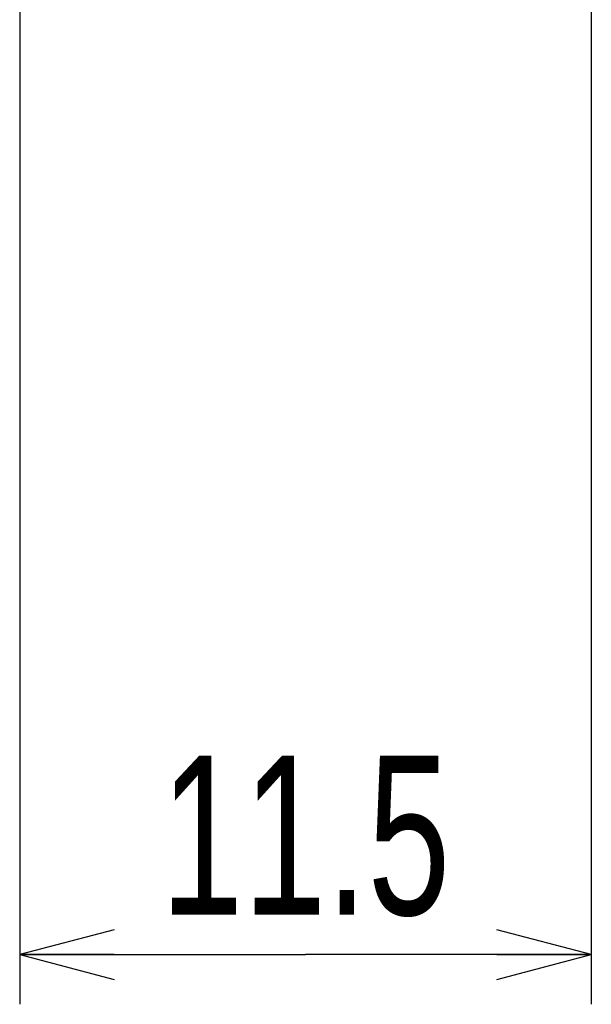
# Model space of a CAD drawing. Extents: x 0 to 183, y 0 to 176.
# Tile 1 of 32: x 1 to 12, y 0 to 20. Entities that reach past the tile are written whole.
import ezdxf

# ---------------------------------------------------------------- set-up
doc = ezdxf.new("R2010")
doc.units = 0
doc.header["$LTSCALE"] = 11.495753
doc.header["$MEASUREMENT"] = 0
doc.layers.get('0').update_dxf_attribs({"linetype": 'CONTINUOUS'})
doc.styles.add('TEXTSTYLE_2', font='txt', dxfattribs={"width": 0.7})
doc.dimstyles.new('DIMSTYLE_1', dxfattribs={"dimtxt": 3.2, "dimasz": 1.9, "dimexe": 1, "dimexo": 0.5, "dimgap": 0.8, "dimtad": 1, "dimdec": 3, "dimtxsty": 'TEXTSTYLE_2', "dimblk": 'OPEN', "dimblk1": 'OPEN', "dimblk2": 'OPEN', "dimcen": 0.09, "dimazin": 3, "dimtp": 0.001969, "dimtm": 0.001969, "dimtfac": 1, "dimtdec": 3, "dimtofl": 0, "dimtmove": 0, "dimatfit": 3, "dimtolj": 1})

# ---------------------------------------------------------------- blocks, each defined once
blk = doc.blocks.new('_OPEN')
at = {"color": 0, "linetype": 'BYBLOCK'}
for p, q in [((0, 0), (-1, 0.263)), ((-1, -0.263), (0, 0)), ((-1, 0), (0, 0))]:
    blk.add_line(p, q, dxfattribs=at)
blk = doc.blocks.new('*D2')
at = {"color": 2, "linetype": 'CONTINUOUS'}
for p, q in [((0.5, 20.15), (0.5, 1.8)), ((12, 20.15), (12, 1.8)), ((0.5, 1.8), (0.5, 0)), ((12, 1.8), (12, 0)), ((0.5, 1), (6.25, 1)), ((12, 1), (6.25, 1))]:
    blk.add_line(p, q, dxfattribs=at)
at = {"color": 2, "linetype": 'CONTINUOUS', "xscale": 1.9, "yscale": 1.9, "zscale": 1.9, "rotation": 180}
blk.add_blockref('_OPEN', (0.5, 1), dxfattribs=at)
at = {"color": 2, "linetype": 'CONTINUOUS', "xscale": 1.9, "yscale": 1.9, "zscale": 1.9}
blk.add_blockref('_OPEN', (12, 1), dxfattribs=at)
at = {"color": 2, "linetype": 'CONTINUOUS', "insert": (6.25, 5), "char_height": 3.2, "width": 8.96, "attachment_point": 2, "style": 'TEXTSTYLE_2'}
blk.add_mtext('11.5', dxfattribs=at)

msp = doc.modelspace()

# ---------------------------------------------------------------- dimensions: what is measured, and where the dimension line sits
at = {"color": 2, "linetype": 'CONTINUOUS'}
dim = msp.add_linear_dim(base=(12.0002, 1), p1=(0.5001, 20.6504), p2=(12.0002, 20.6504), text='11.5', dimstyle='DIMSTYLE_1', dxfattribs=at)
dim.commit()
dim.dimension.update_dxf_attribs({"geometry": '*D2', "text_midpoint": (6.4601, 1), "dimtype": 160})

doc.saveas('drawing.dxf')
